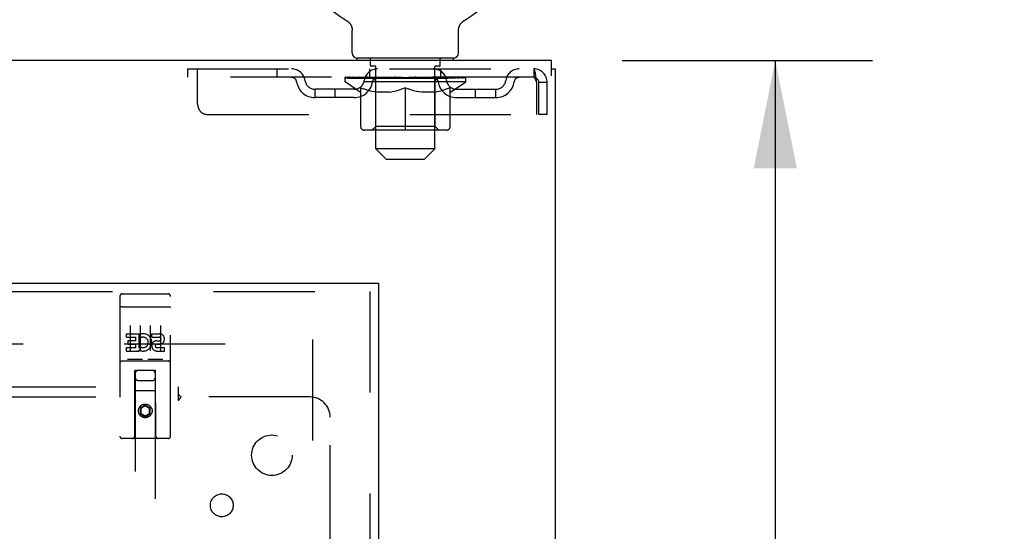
# Model space of a CAD drawing. Header units: inches. Extents: x 0 to 227, y 0 to 147.
# Tile 17 of 26: x 103.32 to 115.46, y 89.31 to 95.63. Entities that reach past the tile are written whole.
import ezdxf

# ---------------------------------------------------------------- set-up
doc = ezdxf.new("R2010")
doc.units = ezdxf.units.IN
doc.header["$LTSCALE"] = 12.466667
doc.header["$MEASUREMENT"] = 0
doc.linetypes.add('HIDDEN', pattern=[0.2, 0.1, -0.1])
doc.layers.get('0').update_dxf_attribs({"linetype": 'CONTINUOUS'})
for name, color, linetype in [('DEFAULT_2', 8, 'HIDDEN'), ('DIMENSIONS', 7, 'CONTINUOUS'), ('DOOR_ASSEMBLY', 7, 'CONTINUOUS'), ('SUBPANEL', 7, 'CONTINUOUS')]:
    doc.layers.add(name, color=color, linetype=linetype)
doc.styles.get("Standard").update_dxf_attribs({"font": 'arial.ttf'})
doc.dimstyles.new('DIMSTYLE_1', dxfattribs={"dimtxt": 1, "dimasz": 1.333333, "dimexe": 0.09, "dimexo": 0.07, "dimgap": 0.0375, "dimtad": 0, "dimtih": 1, "dimtoh": 1, "dimzin": 4, "dimdsep": 46, "dimtxsty": 'Standard', "dimblk": '_FILLED', "dimblk1": '_FILLED', "dimblk2": '_FILLED', "dimcen": 0.09, "dimadec": 3, "dimazin": 1, "dimtfac": 1, "dimtdec": 3, "dimtofl": 0, "dimtmove": 0, "dimatfit": 3, "dimldrblk": '_FILLED', "dimfxl": 0, "dimtolj": 1, "dimtzin": 4, "dimarcsym": 0})

# ---------------------------------------------------------------- blocks, each defined once
blk = doc.blocks.new('_FILLED')
at = {"color": 0, "linetype": 'ByBlock'}
blk.add_solid([(0, 0), (-1, 0.2), (-1, -0.2)], dxfattribs=at)
blk = doc.blocks.new('*D13')
at = {"layer": 'DIMENSIONS', "color": 2, "linetype": 'Continuous'}
for p, q in [((110.751, 95.128), (113.838, 95.128)), ((112.638, 95.128), (112.638, 87.44)), ((112.638, 77.753), (112.638, 85.44)), ((109.488, 77.753), (113.838, 77.753))]:
    blk.add_line(p, q, dxfattribs=at)
at = {"layer": 'DIMENSIONS', "color": 2, "linetype": 'Continuous', "xscale": 1.3333333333, "yscale": 1.3333333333, "zscale": 1.3333333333}
for p, rotation in [((112.638, 95.128), 90), ((112.638, 77.753), 270)]:
    blk.add_blockref('_FILLED', p, dxfattribs=dict(at, rotation=rotation))
at = {"layer": 'DIMENSIONS', "color": 2, "linetype": 'Continuous', "insert": (112.638, 86.94), "char_height": 1, "width": 3.49442, "attachment_point": 2, "line_spacing_factor": 0.9}
blk.add_mtext('17.38', dxfattribs=at)
blk = doc.blocks.new('*D14')
at = {"layer": 'DIMENSIONS', "color": 2, "linetype": 'Continuous'}
for p, q in [((108.554, 72.272), (108.554, 69.873)), ((108.554, 71.073), (105.888, 71.073)), ((109.929, 71.073), (112.245, 71.073))]:
    blk.add_line(p, q, dxfattribs=at)
at = {"layer": 'DIMENSIONS', "color": 2, "linetype": 'Continuous', "xscale": 1.3333333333, "yscale": 1.3333333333, "zscale": 1.3333333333}
blk.add_blockref('_FILLED', (108.554, 71.073), dxfattribs=at)
at = {"layer": 'DIMENSIONS', "color": 2, "linetype": 'Continuous', "xscale": 1.3333333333, "yscale": 1.3333333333, "zscale": 1.3333333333, "rotation": 180}
blk.add_blockref('_FILLED', (109.929, 71.073), dxfattribs=at)
at = {"layer": 'DIMENSIONS', "color": 2, "linetype": 'Continuous', "insert": (112.745, 71.573), "char_height": 1, "width": 2.71747, "attachment_point": 1, "line_spacing_factor": 0.9}
blk.add_mtext('1.38', dxfattribs=at)

msp = doc.modelspace()

# ---------------------------------------------------------------- linework, layer by layer
at = {"color": 7, "linetype": 'Continuous'}
for p, q in [((107.352, 95.619), (107.357, 95.616)), ((107.354, 95.618), (107.353, 95.619)), ((107.357, 95.616), (107.361, 95.614)), ((107.361, 95.614), (107.365, 95.61)), ((107.365, 95.611), (107.369, 95.607)), ((107.369, 95.607), (107.373, 95.604)), ((107.373, 95.604), (107.377, 95.6)), ((107.377, 95.601), (107.381, 95.597)), ((107.381, 95.597), (107.384, 95.593)), ((107.384, 95.593), (107.388, 95.589)), ((107.387, 95.589), (107.391, 95.585)), ((107.391, 95.585), (107.394, 95.581)), ((107.394, 95.581), (107.397, 95.577)), ((107.397, 95.577), (107.4, 95.572)), ((108.751, 95.572), (108.754, 95.577)), ((108.754, 95.577), (108.757, 95.581)), ((108.757, 95.581), (108.76, 95.585)), ((108.76, 95.585), (108.763, 95.589)), ((108.763, 95.589), (108.767, 95.593)), ((108.767, 95.593), (108.77, 95.597)), ((108.77, 95.597), (108.774, 95.601)), ((108.774, 95.6), (108.778, 95.604)), ((108.778, 95.604), (108.782, 95.607)), ((108.782, 95.607), (108.786, 95.611)), ((108.786, 95.61), (108.79, 95.614)), ((108.79, 95.614), (108.794, 95.616)), ((108.79, 95.614), (108.791, 95.614)), ((108.794, 95.616), (108.798, 95.619)), ((108.798, 95.619), (108.797, 95.618)), ((108.799, 95.619), (108.798, 95.619)), ((107.4, 95.572), (107.402, 95.568)), ((107.402, 95.568), (107.405, 95.563)), ((107.405, 95.563), (107.407, 95.559)), ((107.407, 95.559), (107.409, 95.554)), ((107.409, 95.554), (107.411, 95.549)), ((107.411, 95.549), (107.413, 95.544)), ((107.413, 95.544), (107.415, 95.539)), ((107.414, 95.539), (107.416, 95.534)), ((107.416, 95.534), (107.417, 95.529)), ((107.417, 95.529), (107.418, 95.524)), ((107.418, 95.524), (107.419, 95.519)), ((107.419, 95.519), (107.42, 95.514)), ((107.42, 95.514), (107.42, 95.509)), ((107.42, 95.509), (107.42, 95.504)), ((107.42, 95.504), (107.42, 95.499)), ((107.42, 95.218), (107.42, 95.499)), ((108.73, 95.503), (108.731, 95.509)), ((108.73, 95.499), (108.73, 95.504)), ((108.73, 95.499), (108.73, 95.503)), ((108.73, 95.218), (108.73, 95.499)), ((108.731, 95.514), (108.732, 95.519)), ((108.731, 95.509), (108.731, 95.514)), ((108.732, 95.519), (108.733, 95.524)), ((108.733, 95.524), (108.734, 95.529)), ((108.734, 95.529), (108.735, 95.534)), ((108.735, 95.534), (108.736, 95.539)), ((108.736, 95.539), (108.738, 95.544)), ((108.738, 95.544), (108.74, 95.549)), ((108.74, 95.549), (108.742, 95.554)), ((108.742, 95.554), (108.744, 95.559)), ((108.744, 95.559), (108.746, 95.563)), ((108.746, 95.563), (108.749, 95.568)), ((108.748, 95.568), (108.751, 95.572)), ((107.48, 95.128), (107.48, 95.158)), ((108.67, 95.158), (107.48, 95.158)), ((108.67, 95.128), (108.67, 95.158)), ((109.877, 95.024), (109.929, 95.024))]:
    msp.add_line(p, q, dxfattribs=at)
at = {"color": 3, "linetype": 'Continuous'}
for p, q in [((109.877, 95.128), (70.481, 95.128)), ((109.877, 94.939), (109.877, 95.128)), ((109.929, 11.232), (109.929, 95.024))]:
    msp.add_line(p, q, dxfattribs=at)
at = {"color": 7, "linetype": 'Continuous'}
for centre, radius, start, end in [((108.075, 96.83), 1.41, 300.818, 239.182), ((107.48, 95.218), 0.06, 180, 270), ((108.67, 95.218), 0.06, 270, 360)]:
    msp.add_arc(centre, radius, start, end, dxfattribs=at)
at = {"layer": 'DEFAULT_2', "color": 8, "linetype": 'HIDDEN'}
for p, q in [((107.352, 95.619), (107.352, 95.619)), ((107.36, 95.614), (107.361, 95.614)), ((108.798, 95.619), (108.799, 95.619)), ((107.645, 95.068), (107.645, 95.148)), ((108.505, 95.068), (108.505, 95.148)), ((105.388, 95.024), (105.388, 94.92)), ((105.388, 95.024), (109.658, 95.024)), ((105.513, 94.586), (105.513, 95.024)), ((106.488, 95.024), (106.488, 94.92)), ((107.638, 94.92), (107.638, 95.024)), ((107.713, 95.058), (107.655, 95.058)), ((107.71, 94.038), (107.71, 95.048)), ((108.495, 95.058), (108.438, 95.058)), ((108.44, 94.038), (108.44, 95.048)), ((108.513, 94.92), (108.513, 95.024)), ((109.658, 95.024), (109.658, 94.92)), ((109.661, 95.023), (109.658, 95.024)), ((109.658, 94.92), (105.388, 94.92)), ((107.332, 94.865), (107.332, 94.92)), ((108.819, 94.865), (107.332, 94.865)), ((107.518, 94.735), (107.332, 94.865)), ((107.343, 94.912), (107.343, 94.92)), ((107.354, 94.908), (107.354, 94.912)), ((107.354, 94.908), (108.797, 94.908)), ((107.364, 94.908), (107.364, 94.912)), ((107.365, 94.908), (107.365, 94.912)), ((107.377, 94.912), (107.377, 94.92)), ((107.396, 94.908), (107.396, 94.912)), ((107.398, 94.908), (107.398, 94.912)), ((107.432, 94.912), (107.432, 94.92)), ((107.449, 94.908), (107.449, 94.912)), ((107.452, 94.908), (107.452, 94.912)), ((107.689, 94.912), (107.46, 94.912)), ((107.506, 94.912), (107.506, 94.92)), ((107.507, 94.908), (107.507, 94.912)), ((107.508, 94.908), (107.508, 94.912)), ((107.511, 94.908), (107.511, 94.912)), ((107.521, 94.908), (107.521, 94.912)), ((107.521, 94.908), (107.521, 94.912)), ((107.525, 94.908), (107.525, 94.912)), ((107.528, 94.908), (107.528, 94.913)), ((107.532, 94.908), (107.532, 94.912)), ((107.551, 94.908), (107.551, 94.912)), ((107.569, 94.908), (107.569, 94.912)), ((107.572, 94.908), (107.572, 94.915)), ((107.597, 94.908), (107.597, 94.912)), ((107.598, 94.912), (107.598, 94.92)), ((107.609, 94.908), (107.609, 94.912)), ((107.614, 94.908), (107.614, 94.912)), ((107.622, 94.908), (107.622, 94.912)), ((107.638, 94.908), (107.638, 94.917)), ((107.658, 94.908), (107.658, 94.912)), ((107.661, 94.908), (107.661, 94.912)), ((107.689, 94.908), (107.689, 94.912)), ((107.767, 94.912), (107.701, 94.912)), ((107.704, 94.912), (107.704, 94.92)), ((107.709, 94.313), (107.709, 94.862)), ((107.712, 94.908), (107.712, 94.912)), ((107.717, 94.908), (107.717, 94.912)), ((107.724, 94.908), (107.724, 94.918)), ((107.732, 94.908), (107.732, 94.912)), ((107.743, 94.908), (107.743, 94.912)), ((107.767, 94.908), (107.767, 94.912)), ((107.855, 94.912), (107.792, 94.912)), ((107.816, 94.908), (107.816, 94.912)), ((107.821, 94.912), (107.821, 94.92)), ((107.826, 94.908), (107.826, 94.912)), ((107.828, 94.908), (107.828, 94.919)), ((107.832, 94.908), (107.832, 94.912)), ((107.841, 94.908), (107.841, 94.912)), ((107.855, 94.908), (107.855, 94.912)), ((107.949, 94.912), (107.891, 94.912)), ((107.908, 94.908), (107.908, 94.912)), ((107.941, 94.912), (108.033, 94.917)), ((107.946, 94.912), (107.946, 94.92)), ((107.947, 94.92), (107.946, 94.92)), ((107.947, 94.912), (107.947, 94.92)), ((107.947, 94.908), (107.947, 94.912)), ((107.949, 94.908), (107.949, 94.912)), ((107.952, 94.908), (107.952, 94.912)), ((107.953, 94.908), (107.953, 94.912)), ((107.996, 94.912), (108.07, 94.912)), ((108.005, 94.908), (108.005, 94.912)), ((108.008, 94.912), (108.008, 94.916)), ((108.033, 94.912), (108.033, 94.917)), ((108.047, 94.908), (108.047, 94.912)), ((108.072, 94.912), (108.072, 94.912)), ((108.072, 94.908), (108.072, 94.912)), ((108.072, 94.908), (108.072, 94.912)), ((108.075, 94.912), (108.075, 94.92)), ((108.075, 94.92), (108.21, 94.912)), ((108.078, 94.908), (108.078, 94.912)), ((108.078, 94.912), (108.079, 94.912)), ((108.079, 94.908), (108.079, 94.912)), ((108.104, 94.908), (108.104, 94.912)), ((108.104, 94.912), (108.155, 94.912)), ((108.146, 94.908), (108.146, 94.912)), ((108.198, 94.908), (108.198, 94.912)), ((108.199, 94.908), (108.199, 94.912)), ((108.202, 94.908), (108.202, 94.912)), ((108.202, 94.912), (108.259, 94.912)), ((108.204, 94.912), (108.204, 94.92)), ((108.204, 94.92), (108.205, 94.92)), ((108.204, 94.908), (108.204, 94.912)), ((108.205, 94.912), (108.205, 94.92)), ((108.243, 94.908), (108.243, 94.912)), ((108.296, 94.908), (108.296, 94.912)), ((108.296, 94.912), (108.359, 94.912)), ((108.31, 94.908), (108.31, 94.912)), ((108.319, 94.908), (108.319, 94.912)), ((108.323, 94.908), (108.323, 94.919)), ((108.325, 94.908), (108.325, 94.912)), ((108.33, 94.912), (108.33, 94.92)), ((108.335, 94.908), (108.335, 94.912)), ((108.384, 94.908), (108.384, 94.912)), ((108.384, 94.912), (108.45, 94.912)), ((108.408, 94.908), (108.408, 94.912)), ((108.419, 94.908), (108.419, 94.912)), ((108.427, 94.908), (108.427, 94.918)), ((108.433, 94.908), (108.433, 94.912)), ((108.439, 94.908), (108.439, 94.912)), ((108.441, 94.313), (108.441, 94.862)), ((108.447, 94.912), (108.447, 94.92)), ((108.462, 94.908), (108.462, 94.912)), ((108.462, 94.912), (108.691, 94.912)), ((108.49, 94.908), (108.49, 94.912)), ((108.493, 94.908), (108.493, 94.912)), ((108.513, 94.908), (108.513, 94.917)), ((108.529, 94.908), (108.529, 94.912)), ((108.537, 94.908), (108.537, 94.912)), ((108.542, 94.908), (108.542, 94.912)), ((108.553, 94.912), (108.553, 94.92)), ((108.553, 94.908), (108.553, 94.912)), ((108.579, 94.908), (108.579, 94.915)), ((108.582, 94.908), (108.582, 94.912)), ((108.6, 94.908), (108.6, 94.912)), ((108.619, 94.908), (108.619, 94.912)), ((108.623, 94.908), (108.623, 94.913)), ((108.626, 94.908), (108.626, 94.912)), ((108.63, 94.908), (108.63, 94.912)), ((108.63, 94.908), (108.63, 94.912)), ((108.633, 94.735), (108.819, 94.865)), ((108.64, 94.908), (108.64, 94.912)), ((108.643, 94.908), (108.643, 94.912)), ((108.644, 94.908), (108.644, 94.912)), ((108.645, 94.912), (108.645, 94.92)), ((108.699, 94.908), (108.699, 94.912)), ((108.702, 94.908), (108.702, 94.912)), ((108.719, 94.912), (108.719, 94.92)), ((108.752, 94.908), (108.752, 94.912)), ((108.755, 94.908), (108.755, 94.912)), ((108.774, 94.912), (108.774, 94.92)), ((108.785, 94.908), (108.785, 94.912)), ((108.787, 94.908), (108.787, 94.912)), ((108.797, 94.908), (108.797, 94.912)), ((108.808, 94.912), (108.808, 94.92)), ((108.819, 94.865), (108.819, 94.92)), ((109.691, 94.857), (109.691, 94.461)), ((109.721, 94.461), (109.721, 94.857)), ((109.825, 94.857), (109.721, 94.857)), ((109.825, 94.461), (109.825, 94.857)), ((106.961, 94.669), (106.961, 94.773)), ((107.444, 94.773), (106.961, 94.773)), ((107.211, 94.669), (107.211, 94.773)), ((107.518, 94.735), (107.525, 94.735)), ((107.525, 94.31), (107.525, 94.79)), ((107.525, 94.79), (107.56, 94.776)), ((107.594, 94.765), (107.559, 94.776)), ((107.627, 94.755), (107.593, 94.765)), ((107.66, 94.746), (107.627, 94.755)), ((107.693, 94.74), (107.66, 94.746)), ((107.726, 94.735), (107.693, 94.74)), ((107.874, 94.735), (107.726, 94.735)), ((107.874, 94.735), (107.907, 94.74)), ((107.941, 94.746), (107.907, 94.74)), ((107.974, 94.755), (107.94, 94.746)), ((108.007, 94.765), (107.973, 94.755)), ((108.041, 94.776), (108.007, 94.765)), ((108.075, 94.79), (108.041, 94.776)), ((108.075, 94.267), (108.075, 94.79)), ((108.075, 94.79), (108.11, 94.776)), ((108.144, 94.765), (108.11, 94.776)), ((108.178, 94.755), (108.144, 94.765)), ((108.211, 94.746), (108.177, 94.755)), ((108.244, 94.74), (108.21, 94.746)), ((108.277, 94.735), (108.243, 94.74)), ((108.425, 94.735), (108.277, 94.735)), ((108.425, 94.735), (108.458, 94.74)), ((108.491, 94.746), (108.458, 94.74)), ((108.524, 94.755), (108.491, 94.746)), ((108.558, 94.765), (108.524, 94.755)), ((108.592, 94.776), (108.557, 94.765)), ((108.626, 94.79), (108.591, 94.776)), ((108.626, 94.31), (108.626, 94.79)), ((108.626, 94.735), (108.633, 94.735)), ((108.707, 94.773), (109.19, 94.773)), ((108.94, 94.669), (108.94, 94.773)), ((109.19, 94.669), (109.19, 94.773)), ((107.444, 94.669), (106.961, 94.669)), ((108.707, 94.669), (109.19, 94.669)), ((105.638, 94.461), (109.691, 94.461)), ((109.825, 94.461), (109.721, 94.461)), ((108.583, 94.267), (107.568, 94.267)), ((107.709, 94.313), (107.663, 94.267)), ((108.441, 94.313), (107.709, 94.313)), ((108.441, 94.313), (108.488, 94.267)), ((108.44, 94.038), (107.71, 94.038)), ((107.84, 93.908), (107.71, 94.038)), ((108.31, 93.908), (108.44, 94.038)), ((107.84, 93.908), (108.31, 93.908)), ((72.193, 91.628), (106.915, 91.628)), ((106.929, 91.68), (106.929, 18.576))]:
    msp.add_line(p, q, dxfattribs=at)
for points in [[(109.661, 95.023), (109.663, 95.02), (109.665, 95.014), (109.668, 95.007), (109.67, 94.998), (109.673, 94.987), (109.675, 94.975), (109.677, 94.961), (109.68, 94.946), (109.682, 94.929), (109.684, 94.912), (109.687, 94.894), (109.689, 94.876), (109.691, 94.857)], [(109.665, 94.916), (109.663, 94.918), (109.661, 94.919), (109.658, 94.92)], [(109.665, 94.916), (109.668, 94.914), (109.67, 94.91), (109.673, 94.906), (109.675, 94.901), (109.677, 94.896), (109.68, 94.89), (109.682, 94.884), (109.684, 94.878), (109.687, 94.871), (109.689, 94.864), (109.691, 94.857)]]:
    msp.add_lwpolyline(points, dxfattribs=at)
for centre, radius, start, end in [((107.635, 95.148), 0.01, 0, 90), ((108.515, 95.148), 0.01, 90, 180), ((106.672, 94.857), 0.167, 8.0716, 90), ((107.733, 94.857), 0.167, 90, 171.9284), ((107.655, 95.068), 0.01, 180, 270), ((107.7, 95.048), 0.01, 0, 90), ((108.418, 94.857), 0.167, 8.0716, 90), ((108.45, 95.048), 0.01, 90, 180), ((108.495, 95.068), 0.01, 270, 360), ((109.479, 94.857), 0.167, 90, 171.9284), ((109.658, 94.857), 0.167, 0, 90), ((106.672, 94.857), 0.0625, 7.9863, 90), ((106.961, 94.898), 0.229, 187.9863, 270), ((106.961, 94.898), 0.125, 188.0716, 270), ((107.444, 94.898), 0.125, 270, 351.9284), ((107.444, 94.898), 0.229, 270, 352.0137), ((107.663, 94.862), 0.0466, 0, 90), ((107.732, 94.857), 0.0625, 90, 172.0137), ((108.418, 94.857), 0.0625, 7.9863, 90), ((108.488, 94.862), 0.0466, 90, 180), ((108.707, 94.898), 0.229, 187.9863, 270), ((108.707, 94.898), 0.125, 188.0716, 270), ((109.19, 94.898), 0.125, 270, 351.9284), ((109.19, 94.898), 0.229, 270, 352.0137), ((109.479, 94.857), 0.0625, 90, 172.0137), ((109.658, 94.857), 0.063, 0, 90), ((105.638, 94.586), 0.125, 180, 270), ((107.568, 94.31), 0.0434, 180, 270), ((108.583, 94.31), 0.0434, 270, 360)]:
    msp.add_arc(centre, radius, start, end, dxfattribs=at)
for centre, major_axis, ratio, start_param, end_param in [((108.075, 94.92), (0.743, 0.008), 0.059247, 2.966439, 3.140971), ((107.309, 94.906), (0.232, 0), 0.060167, 0.426548, 1.470503), ((108.075, 94.92), (0.744, 0), 0.060167, 3.141593, 3.316126), ((107.309, 94.898), (0.232, 0.002), 0.059247, 1.374323, 1.469882), ((108.075, 94.92), (0.743, 0.015), 0.056515, 2.79136, 2.965893), ((107.28, 94.906), (0.232, 0.002), 0.059247, 0.251393, 1.295349), ((107.36, 94.906), (0.232, -0.002), 0.059247, 0.601702, 1.645657), ((108.075, 94.92), (0.743, -0.008), 0.059247, -2.966439, -2.791906), ((107.36, 94.898), (0.232, 0), 0.060167, 1.549477, 1.645036), ((107.28, 94.898), (0.232, 0.005), 0.056515, 1.199244, 1.294804), ((107.364, 94.901), (0.192, 0.002), 0.059247, 1.051627, 1.625044), ((107.341, 94.901), (0.192, 0.004), 0.056515, 0.876548, 1.449966), ((107.409, 94.901), (0.192, 0), 0.060167, 1.226781, 1.800198), ((108.075, 94.92), (0.743, 0.022), 0.052059, 2.616423, 2.790956), ((107.276, 94.906), (0.232, 0.005), 0.056515, 0.076315, 1.120271), ((107.434, 94.906), (0.232, -0.005), 0.056515, 0.77678, 1.820736), ((108.075, 94.92), (0.743, -0.015), 0.056515, -2.79136, -2.616827), ((107.434, 94.898), (0.232, -0.002), 0.059247, 1.724631, 1.82019), ((107.276, 94.898), (0.232, 0.007), 0.052059, 1.024308, 1.119867), ((107.34, 94.901), (0.192, 0.006), 0.052059, 0.701611, 1.275029), ((107.474, 94.901), (0.192, -0.002), 0.059247, 1.401935, 1.975352), ((108.075, 94.92), (0.743, 0.029), 0.046022, 2.441677, 2.61621), ((107.527, 94.906), (0.232, -0.007), 0.052059, 0.951717, 1.995673), ((108.075, 94.92), (0.743, -0.022), 0.052059, -2.616423, -2.441891), ((107.296, 94.906), (0.232, 0.007), 0.052059, -0.098622, 0.945334), ((107.527, 94.898), (0.232, -0.005), 0.056515, 1.899709, 1.995269), ((107.296, 94.898), (0.232, 0.009), 0.046022, 0.849561, 0.945121), ((107.362, 94.901), (0.192, 0.007), 0.046022, 0.526865, 1.100283), ((107.557, 94.901), (0.192, -0.004), 0.056515, 1.577013, 2.150431), ((108.075, 94.92), (0.743, 0.034), 0.038593, 2.267147, 2.44168), ((107.636, 94.906), (0.232, -0.009), 0.046022, 1.126463, 2.170419), ((107.34, 94.906), (0.232, 0.009), 0.046022, -0.273368, 0.770588), ((108.075, 94.92), (0.743, -0.029), 0.046022, -2.441677, -2.267144), ((107.636, 94.898), (0.232, -0.007), 0.052059, 2.074646, 2.170205), ((107.34, 94.898), (0.232, 0.011), 0.038593, 0.675031, 0.77059), ((107.405, 94.901), (0.192, 0.009), 0.038593, 0.352335, 0.925752), ((107.656, 94.901), (0.192, -0.006), 0.052059, 1.75195, 2.325367), ((108.075, 94.92), (0.743, 0.039), 0.030002, 2.09283, 2.267363), ((107.759, 94.906), (0.232, -0.011), 0.038593, 1.300994, 2.344949), ((107.406, 94.906), (0.232, 0.011), 0.038593, -0.447899, 0.596057), ((108.075, 94.92), (0.743, -0.034), 0.038593, -2.267147, -2.092614), ((107.759, 94.898), (0.232, -0.009), 0.046022, 2.249392, 2.344952), ((107.406, 94.898), (0.232, 0.012), 0.030002, 0.500714, 0.596274), ((107.469, 94.901), (0.192, 0.01), 0.030002, 0.178018, 0.751436), ((107.768, 94.901), (0.192, -0.007), 0.046022, 1.926696, 2.500114), ((107.492, 94.906), (0.232, 0.012), 0.030002, -0.622215, 0.421741), ((108.075, 94.92), (0.743, 0.042), 0.020513, 1.918702, 2.093235), ((107.892, 94.906), (0.232, -0.012), 0.030002, 1.47531, 2.519266), ((108.075, 94.92), (0.743, -0.039), 0.030002, -2.09283, -1.918297), ((107.892, 94.898), (0.232, -0.011), 0.038593, 2.423923, 2.519482), ((107.492, 94.898), (0.232, 0.013), 0.020513, 0.326586, 0.422146), ((107.551, 94.901), (0.192, 0.011), 0.020513, 0.00389, 0.577307), ((107.889, 94.901), (0.192, -0.009), 0.038593, 2.101227, 2.674644), ((107.596, 94.906), (0.232, 0.013), 0.020513, -0.796343, 0.247613), ((108.075, 94.92), (0.743, 0.044), 0.010411, 1.744712, 1.919245), ((108.03, 94.906), (0.232, -0.013), 0.020513, 1.649438, 2.693394), ((108.075, 94.92), (0.743, -0.042), 0.020513, -1.918702, -1.744169), ((108.03, 94.898), (0.232, -0.012), 0.030002, 2.598239, 2.693799), ((107.596, 94.898), (0.232, 0.014), 0.010411, 0.152596, 0.248156), ((107.649, 94.901), (0.192, 0.011), 0.010411, 6.113086, 6.686503), ((108.016, 94.901), (0.192, -0.01), 0.030002, 2.275543, 2.848961), ((107.715, 94.906), (0.232, 0.014), 0.010411, -0.970333, -0.000837), ((108.169, 94.906), (0.232, -0.014), 0.010411, 1.823428, 2.867384), ((108.075, 94.92), (0.743, -0.044), 0.010411, -1.744712, -1.570179), ((108.169, 94.898), (0.232, -0.013), 0.020513, 2.772368, 2.867927), ((108.144, 94.901), (0.192, -0.011), 0.020513, 2.449671, 3.023089), ((107.981, 94.906), (0.232, 0.014), 0.010411, 0.274209, 1.318165), ((107.88, 94.901), (0.192, 0.011), 0.010411, -0.000381, 0.517932), ((107.845, 94.898), (0.232, 0.014), 0.010411, 0.195236, 0.407198), ((108.075, 94.92), (0.743, 0.044), 0.010411, -1.579123, -1.39688), ((108.306, 94.898), (0.232, -0.014), 0.010411, 2.946357, 3.041917), ((108.271, 94.901), (0.192, -0.011), 0.010411, 2.623661, 3.142044), ((108.121, 94.906), (0.232, 0.013), 0.020513, 0.448199, 1.492154), ((108.007, 94.901), (0.192, 0.011), 0.020513, 0.118504, 0.691921), ((107.981, 94.898), (0.232, 0.013), 0.020513, 0.273666, 0.369225), ((108.436, 94.906), (0.232, -0.014), 0.010411, -3.140756, -2.17126), ((108.075, 94.92), (0.743, 0.042), 0.020513, -1.397424, -1.222891), ((108.075, 94.92), (0.743, -0.044), 0.010411, 1.222347, 1.39688), ((108.259, 94.906), (0.232, 0.012), 0.030002, 0.622327, 1.666283), ((108.135, 94.901), (0.192, 0.01), 0.030002, 0.292632, 0.86605), ((108.502, 94.901), (0.192, -0.011), 0.010411, 2.738275, 3.311692), ((108.554, 94.906), (0.232, -0.013), 0.020513, 2.89398, 3.937936), ((108.121, 94.898), (0.232, 0.012), 0.030002, 0.447794, 0.543354), ((108.554, 94.898), (0.232, -0.014), 0.010411, 2.893437, 2.988996), ((108.392, 94.906), (0.232, 0.011), 0.038593, 0.796643, 1.840599), ((108.075, 94.92), (0.743, 0.039), 0.030002, -1.223295, -1.048762), ((108.075, 94.92), (0.743, -0.042), 0.020513, 1.048358, 1.222891), ((108.262, 94.901), (0.192, 0.009), 0.038593, 0.466948, 1.040366), ((108.6, 94.901), (0.192, -0.011), 0.020513, 2.564285, 3.137703), ((108.659, 94.906), (0.232, -0.012), 0.030002, 2.719852, 3.763807), ((108.514, 94.906), (0.232, 0.009), 0.046022, 0.971174, 2.01513), ((108.259, 94.898), (0.232, 0.011), 0.038593, 0.62211, 0.71767), ((108.659, 94.898), (0.232, -0.013), 0.020513, 2.719447, 2.815007), ((108.075, 94.92), (0.743, 0.034), 0.038593, -1.048979, -0.874446), ((108.075, 94.92), (0.743, -0.039), 0.030002, 0.874229, 1.048762), ((108.383, 94.901), (0.192, 0.007), 0.046022, 0.641479, 1.214897), ((108.624, 94.906), (0.232, 0.007), 0.052059, 1.14592, 2.189876), ((108.682, 94.901), (0.192, -0.01), 0.030002, 2.390157, 2.963574), ((108.745, 94.906), (0.232, -0.011), 0.038593, 2.545535, 3.589491), ((108.495, 94.901), (0.192, 0.006), 0.052059, 0.816225, 1.389643), ((108.392, 94.898), (0.232, 0.009), 0.046022, 0.796641, 0.892201), ((108.745, 94.898), (0.232, -0.012), 0.030002, 2.545319, 2.640878), ((108.717, 94.906), (0.232, 0.005), 0.056515, 1.320857, 2.364813), ((108.075, 94.92), (0.743, 0.029), 0.046022, -0.874448, -0.699915), ((108.075, 94.92), (0.743, -0.034), 0.038593, 0.699913, 0.874446), ((108.746, 94.901), (0.192, -0.009), 0.038593, 2.21584, 2.789258), ((108.811, 94.906), (0.232, -0.009), 0.046022, 2.371005, 3.41496), ((108.594, 94.901), (0.192, 0.004), 0.056515, 0.991162, 1.564579), ((108.79, 94.906), (0.232, 0.002), 0.059247, 1.495935, 2.539891), ((108.855, 94.906), (0.232, -0.007), 0.052059, 2.196258, 3.240214), ((108.789, 94.901), (0.192, -0.007), 0.046022, 2.04131, 2.614727), ((108.514, 94.898), (0.232, 0.007), 0.052059, 0.971387, 1.066947), ((108.811, 94.898), (0.232, -0.011), 0.038593, 2.371002, 2.466562), ((108.842, 94.906), (0.232, 0), 0.060167, 1.671089, 2.715045), ((108.875, 94.906), (0.232, -0.005), 0.056515, 2.021322, 3.065278), ((108.677, 94.901), (0.192, 0.002), 0.059247, 1.16624, 1.739658), ((108.075, 94.92), (0.743, 0.022), 0.052059, -0.699702, -0.525169), ((108.075, 94.92), (0.743, -0.029), 0.046022, 0.525382, 0.699915), ((108.871, 94.906), (0.232, -0.002), 0.059247, 1.846243, 2.890199), ((108.81, 94.901), (0.192, -0.006), 0.052059, 1.866564, 2.439981), ((108.742, 94.901), (0.192, 0), 0.060167, 1.341394, 1.914812), ((108.81, 94.901), (0.192, -0.004), 0.056515, 1.691627, 2.265045), ((108.786, 94.901), (0.192, -0.002), 0.059247, 1.516549, 2.089966), ((108.624, 94.898), (0.232, 0.005), 0.056515, 1.146324, 1.241883), ((108.855, 94.898), (0.232, -0.009), 0.046022, 2.196472, 2.292031), ((108.075, 94.92), (0.743, 0.015), 0.056515, -0.524765, -0.350233), ((108.075, 94.92), (0.743, -0.022), 0.052059, 0.350636, 0.525169), ((108.717, 94.898), (0.232, 0.002), 0.059247, 1.321402, 1.416962), ((108.875, 94.898), (0.232, -0.007), 0.052059, 2.021726, 2.117285), ((108.075, 94.92), (0.743, 0.008), 0.059247, -0.349687, -0.175154), ((108.075, 94.92), (0.743, -0.015), 0.056515, 0.1757, 0.350233), ((108.79, 94.898), (0.232, 0), 0.060167, 1.496556, 1.592116), ((108.871, 94.898), (0.232, -0.005), 0.056515, 1.846789, 1.942348), ((108.842, 94.898), (0.232, -0.002), 0.059247, 1.67171, 1.76727), ((108.075, 94.92), (0.744, 0), 0.060167, -0.174533, 0), ((108.075, 94.92), (0.743, -0.008), 0.059247, 0.000621, 0.175154)]:
    msp.add_ellipse(centre, major_axis=major_axis, ratio=ratio, start_param=start_param, end_param=end_param, dxfattribs=at)
at = {"layer": 'DOOR_ASSEMBLY', "color": 3, "linetype": 'Continuous'}
for p, q in [((70.804, 92.378), (107.742, 92.378)), ((107.742, 92.274), (107.742, 17.982))]:
    msp.add_line(p, q, dxfattribs=at)
at = {"layer": 'DOOR_ASSEMBLY', "color": 7, "linetype": 'Continuous'}
msp.add_line((107.742, 92.378), (107.742, 92.274), dxfattribs=at)
at = {"layer": 'DOOR_ASSEMBLY', "color": 8, "linetype": 'HIDDEN'}
for p, q in [((70.804, 92.274), (107.742, 92.274)), ((104.554, 92.215), (104.554, 90.49)), ((104.584, 92.245), (105.149, 92.245)), ((105.179, 90.49), (105.179, 92.215)), ((107.638, 92.274), (107.638, 17.982)), ((104.571, 92.087), (104.57, 92.086)), ((104.572, 92.087), (104.571, 92.087)), ((104.573, 92.087), (104.572, 92.087)), ((104.573, 92.087), (104.573, 92.087)), ((104.574, 92.087), (104.573, 92.087)), ((104.575, 92.087), (104.574, 92.087)), ((104.576, 92.087), (104.575, 92.087)), ((104.577, 92.087), (104.576, 92.087)), ((104.577, 92.087), (104.577, 92.087)), ((104.578, 92.087), (104.577, 92.087)), ((104.579, 92.087), (104.578, 92.087)), ((104.58, 92.087), (104.579, 92.087)), ((104.581, 92.087), (104.58, 92.087)), ((104.581, 92.087), (104.581, 92.087)), ((104.582, 92.087), (104.581, 92.087)), ((104.583, 92.087), (104.582, 92.087)), ((104.584, 92.087), (104.583, 92.087)), ((104.584, 92.087), (105.149, 92.087)), ((105.149, 92.087), (105.15, 92.087)), ((105.15, 92.087), (105.151, 92.087)), ((105.151, 92.087), (105.152, 92.087)), ((105.152, 92.087), (105.153, 92.087)), ((105.153, 92.087), (105.154, 92.087)), ((105.154, 92.087), (105.154, 92.087)), ((105.154, 92.087), (105.155, 92.087)), ((105.155, 92.087), (105.156, 92.087)), ((105.156, 92.087), (105.157, 92.087)), ((105.157, 92.087), (105.158, 92.087)), ((105.158, 92.087), (105.159, 92.087)), ((105.159, 92.087), (105.159, 92.087)), ((105.161, 92.087), (105.161, 92.087)), ((105.161, 92.087), (105.162, 92.087)), ((105.162, 92.087), (105.163, 92.087)), ((104.679, 91.854), (104.679, 91.548)), ((104.804, 91.854), (104.804, 91.548)), ((104.929, 91.854), (104.929, 91.548)), ((105.054, 91.854), (105.054, 91.548)), ((104.635, 91.71), (104.635, 91.753)), ((104.635, 91.753), (104.791, 91.753)), ((104.635, 91.71), (104.749, 91.71)), ((104.749, 91.668), (104.749, 91.71)), ((104.791, 91.575), (104.791, 91.753)), ((104.816, 91.704), (104.799, 91.744)), ((104.947, 91.71), (104.947, 91.753)), ((104.947, 91.753), (105.04, 91.753)), ((104.947, 91.71), (105.04, 91.71)), ((104.635, 91.539), (104.635, 91.582)), ((104.635, 91.582), (104.749, 91.582)), ((104.656, 91.625), (104.656, 91.668)), ((104.656, 91.668), (104.749, 91.668)), ((104.656, 91.625), (104.749, 91.625)), ((104.749, 91.582), (104.749, 91.625)), ((104.791, 91.575), (104.804, 91.594)), ((105.007, 91.625), (105.054, 91.625)), ((105.011, 91.666), (105.04, 91.666)), ((105.011, 91.582), (105.104, 91.582)), ((105.104, 91.539), (105.104, 91.582)), ((104.635, 91.539), (104.791, 91.539)), ((104.791, 91.539), (104.791, 91.552)), ((104.795, 91.55), (104.791, 91.552)), ((105.011, 91.539), (105.104, 91.539)), ((104.584, 91.417), (105.149, 91.417)), ((104.828, 91.433), (104.656, 91.433)), ((105.078, 91.433), (104.906, 91.433)), ((104.737, 90.49), (104.74, 91.3)), ((104.762, 91.3), (104.74, 91.3)), ((104.742, 91.3), (104.742, 57.299)), ((104.972, 91.3), (104.762, 91.3)), ((104.993, 91.3), (104.972, 91.3)), ((104.992, 57.299), (104.992, 91.3)), ((104.997, 90.49), (104.993, 91.3)), ((104.782, 91.175), (104.952, 91.175)), ((104.994, 91.05), (104.739, 91.05)), ((104.867, 90.872), (104.804, 90.836)), ((104.867, 90.861), (104.814, 90.83)), ((104.867, 90.872), (104.867, 90.861)), ((104.929, 90.836), (104.867, 90.872)), ((104.919, 90.83), (104.867, 90.861)), ((104.804, 90.836), (104.804, 90.764)), ((104.804, 90.836), (104.814, 90.83)), ((104.804, 90.764), (104.814, 90.77)), ((104.804, 90.764), (104.867, 90.728)), ((104.814, 90.83), (104.814, 90.77)), ((104.814, 90.77), (104.867, 90.739)), ((104.867, 90.739), (104.919, 90.77)), ((104.867, 90.728), (104.929, 90.764)), ((104.867, 90.728), (104.867, 90.739)), ((104.929, 90.836), (104.919, 90.83)), ((104.919, 90.77), (104.919, 90.83)), ((104.929, 90.764), (104.919, 90.77)), ((104.929, 90.764), (104.929, 90.836)), ((105.149, 90.46), (104.584, 90.46))]:
    msp.add_line(p, q, dxfattribs=at)
for points in [[(104.57, 92.086), (104.57, 92.086), (104.57, 92.086), (104.569, 92.086), (104.569, 92.086), (104.568, 92.086), (104.568, 92.086), (104.568, 92.086), (104.567, 92.086), (104.567, 92.086), (104.567, 92.086), (104.566, 92.086), (104.566, 92.086), (104.566, 92.086), (104.565, 92.086), (104.565, 92.086), (104.565, 92.086), (104.564, 92.085), (104.564, 92.085), (104.564, 92.085), (104.564, 92.085), (104.563, 92.085), (104.563, 92.085), (104.563, 92.085), (104.562, 92.085), (104.562, 92.085), (104.562, 92.085), (104.561, 92.085), (104.561, 92.085), (104.561, 92.085), (104.561, 92.084), (104.56, 92.084), (104.56, 92.084), (104.56, 92.084), (104.56, 92.084), (104.559, 92.084), (104.559, 92.084), (104.559, 92.084), (104.559, 92.084), (104.559, 92.084), (104.558, 92.084), (104.558, 92.084), (104.558, 92.083), (104.558, 92.083), (104.558, 92.083), (104.557, 92.083), (104.557, 92.083), (104.557, 92.083), (104.557, 92.083), (104.557, 92.083), (104.557, 92.083), (104.556, 92.083), (104.556, 92.082), (104.556, 92.082), (104.556, 92.082), (104.556, 92.082), (104.556, 92.082), (104.556, 92.082), (104.555, 92.082), (104.555, 92.082), (104.555, 92.082), (104.555, 92.082), (104.555, 92.081), (104.555, 92.081), (104.555, 92.081), (104.555, 92.081), (104.555, 92.081), (104.555, 92.081), (104.555, 92.081), (104.555, 92.081), (104.555, 92.081), (104.555, 92.081), (104.554, 92.08), (104.554, 92.08), (104.554, 92.08), (104.554, 92.08), (104.554, 92.08), (104.554, 92.08)], [(105.159, 92.087), (105.16, 92.087), (105.161, 92.087)], [(105.163, 92.087), (105.164, 92.086), (105.164, 92.086), (105.164, 92.086), (105.165, 92.086), (105.165, 92.086), (105.165, 92.086), (105.166, 92.086), (105.166, 92.086), (105.166, 92.086), (105.167, 92.086), (105.167, 92.086), (105.167, 92.086), (105.168, 92.086), (105.168, 92.086), (105.168, 92.086), (105.169, 92.086), (105.169, 92.086), (105.169, 92.085), (105.17, 92.085), (105.17, 92.085), (105.17, 92.085), (105.171, 92.085), (105.171, 92.085), (105.171, 92.085), (105.171, 92.085), (105.172, 92.085), (105.172, 92.085), (105.172, 92.085), (105.173, 92.085), (105.173, 92.085), (105.173, 92.084), (105.173, 92.084), (105.174, 92.084), (105.174, 92.084), (105.174, 92.084), (105.174, 92.084), (105.175, 92.084), (105.175, 92.084), (105.175, 92.084), (105.175, 92.084), (105.175, 92.084), (105.176, 92.084), (105.176, 92.083), (105.176, 92.083), (105.176, 92.083), (105.176, 92.083), (105.177, 92.083), (105.177, 92.083), (105.177, 92.083), (105.177, 92.083), (105.177, 92.083), (105.177, 92.083), (105.178, 92.082), (105.178, 92.082), (105.178, 92.082), (105.178, 92.082), (105.178, 92.082), (105.178, 92.082), (105.178, 92.082), (105.178, 92.082), (105.179, 92.082), (105.179, 92.082), (105.179, 92.081), (105.179, 92.081), (105.179, 92.081), (105.179, 92.081), (105.179, 92.081), (105.179, 92.081), (105.179, 92.081), (105.179, 92.081), (105.179, 92.081), (105.179, 92.081), (105.179, 92.08), (105.179, 92.08), (105.179, 92.08), (105.179, 92.08), (105.179, 92.08), (105.179, 92.08)], [(104.656, 91.433), (104.656, 91.433), (104.656, 91.433), (104.655, 91.433), (104.655, 91.433), (104.655, 91.433), (104.655, 91.433), (104.655, 91.433), (104.654, 91.433), (104.654, 91.433), (104.654, 91.433), (104.654, 91.433), (104.654, 91.433), (104.653, 91.433), (104.653, 91.433), (104.653, 91.434), (104.653, 91.434), (104.653, 91.434), (104.653, 91.434), (104.653, 91.434), (104.652, 91.434), (104.652, 91.434), (104.652, 91.434), (104.652, 91.434), (104.652, 91.434), (104.652, 91.434), (104.652, 91.434), (104.651, 91.434), (104.651, 91.434), (104.651, 91.434), (104.651, 91.434), (104.651, 91.434), (104.651, 91.434), (104.651, 91.434), (104.651, 91.434), (104.65, 91.434), (104.65, 91.434), (104.65, 91.434), (104.65, 91.434), (104.65, 91.434), (104.65, 91.434), (104.65, 91.434), (104.65, 91.434), (104.65, 91.434), (104.65, 91.434), (104.649, 91.435), (104.649, 91.435)], [(104.834, 91.435), (104.834, 91.435), (104.834, 91.434), (104.834, 91.434), (104.834, 91.434), (104.834, 91.434), (104.834, 91.434), (104.834, 91.434), (104.834, 91.434), (104.834, 91.434), (104.833, 91.434), (104.833, 91.434), (104.833, 91.434), (104.833, 91.434), (104.833, 91.434), (104.833, 91.434), (104.833, 91.434), (104.833, 91.434), (104.833, 91.434), (104.832, 91.434), (104.832, 91.434), (104.832, 91.434), (104.832, 91.434), (104.832, 91.434), (104.832, 91.434), (104.832, 91.434), (104.831, 91.434), (104.831, 91.434), (104.831, 91.434), (104.831, 91.434), (104.831, 91.434), (104.831, 91.434), (104.83, 91.433), (104.83, 91.433), (104.83, 91.433), (104.83, 91.433), (104.83, 91.433), (104.83, 91.433), (104.829, 91.433), (104.829, 91.433), (104.829, 91.433), (104.829, 91.433), (104.829, 91.433), (104.828, 91.433), (104.828, 91.433), (104.828, 91.433)], [(104.906, 91.433), (104.906, 91.433), (104.906, 91.433), (104.905, 91.433), (104.905, 91.433), (104.905, 91.433), (104.905, 91.433), (104.905, 91.433), (104.904, 91.433), (104.904, 91.433), (104.904, 91.433), (104.904, 91.433), (104.904, 91.433), (104.903, 91.433), (104.903, 91.433), (104.903, 91.434), (104.903, 91.434), (104.903, 91.434), (104.903, 91.434), (104.903, 91.434), (104.902, 91.434), (104.902, 91.434), (104.902, 91.434), (104.902, 91.434), (104.902, 91.434), (104.902, 91.434), (104.902, 91.434), (104.901, 91.434), (104.901, 91.434), (104.901, 91.434), (104.901, 91.434), (104.901, 91.434), (104.901, 91.434), (104.901, 91.434), (104.901, 91.434), (104.9, 91.434), (104.9, 91.434), (104.9, 91.434), (104.9, 91.434), (104.9, 91.434), (104.9, 91.434), (104.9, 91.434), (104.9, 91.434), (104.9, 91.434), (104.9, 91.434), (104.899, 91.435), (104.899, 91.435)], [(105.084, 91.435), (105.084, 91.435), (105.084, 91.434), (105.084, 91.434), (105.084, 91.434), (105.084, 91.434), (105.084, 91.434), (105.084, 91.434), (105.084, 91.434), (105.084, 91.434), (105.083, 91.434), (105.083, 91.434), (105.083, 91.434), (105.083, 91.434), (105.083, 91.434), (105.083, 91.434), (105.083, 91.434), (105.083, 91.434), (105.083, 91.434), (105.082, 91.434), (105.082, 91.434), (105.082, 91.434), (105.082, 91.434), (105.082, 91.434), (105.082, 91.434), (105.082, 91.434), (105.081, 91.434), (105.081, 91.434), (105.081, 91.434), (105.081, 91.434), (105.081, 91.434), (105.081, 91.434), (105.081, 91.433), (105.08, 91.433), (105.08, 91.433), (105.08, 91.433), (105.08, 91.433), (105.08, 91.433), (105.079, 91.433), (105.079, 91.433), (105.079, 91.433), (105.079, 91.433), (105.079, 91.433), (105.078, 91.433), (105.078, 91.433), (105.078, 91.433)]]:
    msp.add_lwpolyline(points, dxfattribs=at)
for radius in [0.085, 0.0845]:
    msp.add_circle((104.867, 90.8), radius, dxfattribs=at)
for centre, radius, start, end in [((104.584, 92.215), 0.03, 90, 180), ((105.149, 92.215), 0.03, 0, 90), ((104.841, 91.646), 0.107, 244.2636, 113.4027), ((104.841, 91.646), 0.0639, 234.8895, 113.4026), ((105.04, 91.688), 0.0644, 282.2995, 90.0775), ((105.04, 91.688), 0.0219, 269.9011, 90), ((105.011, 91.603), 0.0635, 90, 270), ((105.011, 91.604), 0.0219, 100.307, 270), ((104.584, 91.387), 0.03, 90, 180), ((105.149, 91.387), 0.03, 0, 90), ((104.782, 91.26), 0.04, 90, 180), ((104.782, 91.215), 0.04, 180, 270), ((104.952, 91.26), 0.04, 0, 90), ((104.952, 91.215), 0.04, 270, 360), ((104.584, 90.49), 0.03, 180, 270), ((104.707, 90.49), 0.03, 270, 360), ((105.027, 90.49), 0.03, 180, 270), ((105.149, 90.49), 0.03, 270, 360)]:
    msp.add_arc(centre, radius, start, end, dxfattribs=at)
at = {"layer": 'SUBPANEL', "color": 8, "linetype": 'HIDDEN'}
for p, q in [((75.586, 91.097), (105.273, 91.097)), ((105.273, 91.097), (105.273, 91.01)), ((75.586, 90.972), (105.273, 90.972)), ((105.273, 91.01), (105.273, 90.931)), ((106.898, 90.972), (105.309, 90.972)), ((107.148, 89.132), (107.148, 90.722))]:
    msp.add_line(p, q, dxfattribs=at)
for points in [[(105.273, 91.01), (105.275, 91.008), (105.276, 91.006), (105.278, 91.004), (105.279, 91.002), (105.281, 91), (105.283, 90.998), (105.284, 90.997), (105.286, 90.995), (105.287, 90.993), (105.289, 90.992), (105.29, 90.99)], [(105.29, 90.99), (105.297, 90.984), (105.299, 90.982), (105.3, 90.98), (105.302, 90.978), (105.304, 90.976), (105.306, 90.975), (105.307, 90.973), (105.309, 90.972)], [(105.298, 90.957), (105.3, 90.959), (105.301, 90.962), (105.303, 90.964), (105.304, 90.966), (105.306, 90.968), (105.307, 90.97), (105.309, 90.972)], [(105.273, 90.931), (105.275, 90.931), (105.277, 90.932), (105.278, 90.933), (105.28, 90.934), (105.281, 90.935), (105.283, 90.936), (105.285, 90.938), (105.286, 90.939), (105.288, 90.941), (105.289, 90.942), (105.29, 90.944), (105.292, 90.946), (105.293, 90.948), (105.294, 90.95), (105.296, 90.952), (105.298, 90.957)]]:
    msp.add_lwpolyline(points, dxfattribs=at)
for centre, radius in [((106.429, 90.253), 0.25), ((105.811, 89.634), 0.141)]:
    msp.add_circle(centre, radius, dxfattribs=at)
msp.add_arc((106.898, 90.722), 0.25, 0, 90, dxfattribs=at)

# ---------------------------------------------------------------- dimensions: what is measured, and where the dimension line sits
at = {"layer": 'DIMENSIONS', "color": 2, "linetype": 'Continuous'}
for base, p1, p2, angle, picture, middle in [((112.638398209, 77.752847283), (110.680747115, 95.127847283), (109.417747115, 77.752847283), 270, '*D13', (112.67902771, 86.434771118)), ((108.554413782, 71.07286874), (109.929413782, 91.679847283), (108.554413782, 69.80286874), 180, '*D14', (114.145218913, 71.067292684))]:
    dim = msp.add_linear_dim(base=base, p1=p1, p2=p2, angle=angle, dimstyle='DIMSTYLE_1', dxfattribs=at)
    dim.commit()
    dim.dimension.update_dxf_attribs({"geometry": picture, "text_midpoint": middle, "dimtype": 160})

doc.saveas('drawing.dxf')
